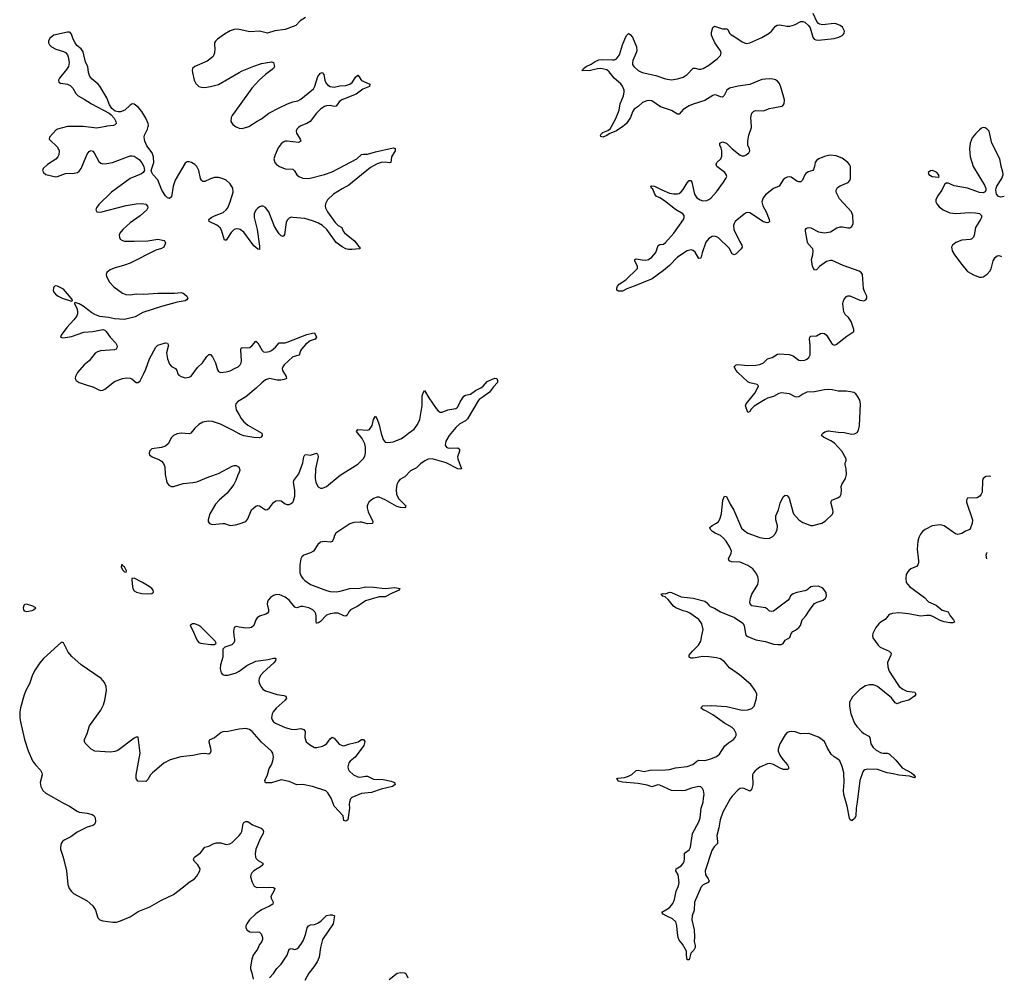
# Model space of a CAD drawing. Header units: inches. Extents: x 1843750 to 1959452, y 907112 to 1016326.
# Tile 123 of 137: x 1947763 to 1957804, y 971345 to 981088. Entities that reach past the tile are written whole.
import ezdxf

# ---------------------------------------------------------------- set-up
doc = ezdxf.new("R2010")
doc.units = ezdxf.units.IN
doc.header["$MEASUREMENT"] = 0
for name, color, linetype in [('B9947', 7, 'Continuous'), ('B9948', 7, 'Continuous'), ('B9957', 7, 'Continuous'), ('B9958', 7, 'Continuous')]:
    doc.layers.add(name, color=color, linetype=linetype)

msp = doc.modelspace()

# ---------------------------------------------------------------- linework, layer by layer
at = {"layer": 'B9947', "color": 6, "elevation": 500}
for points in [[(1948249, 980000), (1948150, 979973), (1948135, 979965), (1948067, 979890), (1948064, 979870), (1948149, 979789), (1948166, 979750), (1948163, 979710), (1948152, 979688), (1948133, 979667), (1948046, 979610), (1948001, 979570), (1947995, 979550), (1948006, 979530), (1948030, 979509), (1948130, 979486), (1948150, 979488), (1948230, 979519), (1948317, 979523), (1948351, 979529), (1948370, 979542), (1948391, 979569), (1948450, 979718), (1948470, 979745), (1948490, 979754), (1948510, 979747), (1948523, 979730), (1948570, 979643), (1948590, 979626), (1948610, 979619), (1948650, 979620), (1948710, 979632), (1948890, 979699), (1948910, 979701), (1948930, 979696), (1948981, 979661), (1949008, 979628), (1949028, 979590), (1949034, 979550), (1949023, 979530), (1949004, 979516), (1948890, 979467), (1948698, 979330), (1948570, 979203), (1948546, 979170), (1948539, 979150), (1948541, 979141), (1948548, 979129), (1948586, 979126), (1948848, 979192), (1948950, 979211), (1949010, 979214), (1949048, 979208), (1949066, 979186), (1949068, 979170), (1949058, 979150), (1948991, 979089), (1948890, 979016), (1948815, 978950), (1948784, 978910), (1948778, 978890), (1948780, 978870), (1948789, 978850), (1948810, 978837), (1948831, 978831), (1948930, 978828), (1949070, 978832), (1949170, 978850), (1949235, 978835), (1949243, 978830), (1949249, 978810), (1949233, 978770), (1949210, 978755), (1949150, 978738), (1948890, 978607), (1948830, 978584), (1948725, 978555), (1948684, 978536), (1948651, 978510), (1948645, 978490), (1948648, 978470), (1948680, 978410), (1948724, 978364), (1948810, 978301), (1948846, 978286), (1948890, 978284), (1948950, 978292), (1949030, 978288), (1949170, 978299), (1949341, 978299), (1949410, 978305), (1949430, 978299), (1949444, 978290), (1949466, 978270), (1949478, 978250), (1949467, 978230), (1949450, 978221), (1949370, 978208), (1949210, 978165), (1949017, 978103), (1948942, 978058), (1948830, 978032), (1948730, 978038), (1948669, 978051), (1948581, 978061), (1948530, 978082), (1948500, 978100), (1948410, 978168), (1948370, 978190), (1948330, 978204), (1948321, 978199), (1948321, 978190), (1948345, 978145), (1948353, 978113), (1948352, 978090), (1948344, 978070), (1948314, 978026), (1948242, 977950), (1948186, 977870), (1948178, 977850), (1948204, 977844), (1948249, 977850), (1948290, 977859), (1948418, 977902), (1948510, 977910), (1948610, 977928), (1948630, 977922), (1948644, 977910), (1948684, 977850), (1948743, 977790), (1948754, 977770), (1948756, 977750), (1948746, 977730), (1948730, 977722), (1948587, 977713), (1948557, 977703), (1948533, 977687), (1948470, 977610), (1948420, 977570), (1948352, 977490), (1948331, 977450), (1948330, 977430), (1948339, 977410), (1948369, 977389), (1948450, 977360), (1948510, 977346), (1948570, 977314), (1948590, 977308), (1948610, 977311), (1948630, 977322), (1948730, 977400), (1948812, 977428), (1948850, 977435), (1948890, 977432), (1948906, 977426), (1948950, 977389), (1948970, 977389), (1948990, 977406), (1949030, 977480), (1949050, 977525), (1949086, 977630), (1949150, 977750), (1949172, 977770), (1949250, 977792), (1949271, 977791), (1949280, 977770), (1949261, 977690), (1949269, 977629), (1949290, 977574), (1949310, 977553), (1949352, 977530), (1949367, 977510), (1949377, 977477), (1949385, 977465), (1949410, 977449), (1949450, 977438), (1949490, 977444), (1949510, 977455), (1949577, 977543), (1949628, 977590), (1949670, 977655), (1949690, 977673), (1949710, 977674), (1949730, 977649), (1949759, 977590), (1949779, 977519), (1949790, 977501), (1949812, 977492), (1949870, 977497), (1949910, 977509), (1949952, 977530), (1949990, 977550), (1950000, 977560)], [(1948641, 980000), (1948550, 979980), (1948410, 979998), (1948270, 980000)], [(1950000, 978951), (1949970, 978955), (1949950, 978947), (1949921, 978919), (1949870, 978839), (1949850, 978841), (1949821, 978941), (1949807, 978967), (1949774, 978994), (1949694, 979030), (1949693, 979050), (1949717, 979070), (1949750, 979087), (1949839, 979121), (1949870, 979148), (1949884, 979170), (1949910, 979230), (1949941, 979330), (1949938, 979370), (1949910, 979414), (1949870, 979450), (1949829, 979469), (1949790, 979479), (1949750, 979478), (1949710, 979465), (1949650, 979437), (1949630, 979438), (1949616, 979450), (1949605, 979470), (1949589, 979549), (1949570, 979590), (1949550, 979610), (1949516, 979630), (1949490, 979638), (1949470, 979637), (1949450, 979624), (1949348, 979452), (1949327, 979390), (1949310, 979281), (1949290, 979264), (1949270, 979272), (1949250, 979293), (1949213, 979350), (1949170, 979454), (1949122, 979510), (1949111, 979530), (1949105, 979550), (1949109, 979570), (1949130, 979630), (1949129, 979690), (1949113, 979730), (1949060, 979800), (1949038, 979850), (1949033, 979890), (1949035, 979910), (1949066, 979970), (1949073, 980000)], [(1949962, 980000), (1949970, 979994), (1950000, 979982)], [(1950000, 977202), (1949990, 977197), (1949968, 977170), (1949963, 977150), (1949970, 977110), (1950000, 977059)], [(1950000, 976866), (1949941, 976901), (1949810, 976965), (1949730, 976992), (1949684, 976996), (1949630, 976983), (1949590, 976962), (1949550, 976923), (1949507, 976873), (1949490, 976866), (1949410, 976873), (1949370, 976864), (1949333, 976847), (1949310, 976828), (1949276, 976764), (1949250, 976739), (1949210, 976726), (1949110, 976711), (1949088, 976690), (1949084, 976664), (1949088, 976650), (1949100, 976640), (1949113, 976630), (1949190, 976601), (1949210, 976586), (1949230, 976563), (1949244, 976530), (1949246, 976450), (1949264, 976370), (1949283, 976343), (1949310, 976328), (1949330, 976328), (1949430, 976360), (1949530, 976368), (1949570, 976377), (1949690, 976427), (1949790, 976460), (1949930, 976537), (1949950, 976543), (1949970, 976542), (1949993, 976530), (1950000, 976520)], [(1950000, 976475), (1949983, 976437), (1949968, 976390), (1949946, 976350), (1949880, 976260), (1949798, 976190), (1949760, 976150), (1949702, 976050), (1949684, 975990), (1949686, 975970), (1949700, 975950), (1949730, 975942), (1949830, 975952), (1949850, 975950), (1949910, 975931), (1949964, 975936), (1950000, 975948)], [(1950000, 974895), (1949970, 974900), (1949950, 974890), (1949942, 974850), (1949945, 974810), (1949954, 974770), (1949955, 974750), (1949947, 974733), (1949926, 974714), (1949855, 974690), (1949835, 974670), (1949834, 974590), (1949810, 974510), (1949807, 974470), (1949816, 974430), (1949830, 974413), (1949850, 974404), (1949890, 974404), (1949970, 974430), (1950000, 974447)], [(1950000, 973853), (1949950, 973846), (1949890, 973832), (1949833, 973827), (1949819, 973821), (1949750, 973767), (1949696, 973744), (1949693, 973727), (1949710, 973662), (1949713, 973630), (1949706, 973610), (1949690, 973598), (1949645, 973605), (1949610, 973603), (1949530, 973585), (1949407, 973573), (1949297, 973543), (1949233, 973507), (1949117, 973410), (1949098, 973390), (1949070, 973340), (1949050, 973322), (1948966, 973326), (1948952, 973350), (1948951, 973390), (1948990, 973610), (1948972, 973772), (1948952, 973772), (1948930, 973762), (1948763, 973637), (1948733, 973627), (1948690, 973619), (1948530, 973629), (1948492, 973652), (1948431, 973711), (1948422, 973730), (1948424, 973750), (1948451, 973810), (1948474, 973890), (1948591, 974049), (1948618, 974102), (1948631, 974149), (1948648, 974250), (1948646, 974290), (1948628, 974330), (1948592, 974370), (1948391, 974510), (1948294, 974594), (1948258, 974638), (1948210, 974734), (1948190, 974743), (1948006, 974574), (1947969, 974530), (1947921, 974459), (1947895, 974410), (1947863, 974317), (1947830, 974255), (1947810, 974204), (1947770, 974071), (1947763, 974030), (1947764, 973970), (1947770, 973930), (1947812, 973750), (1947850, 973633), (1947894, 973530), (1947924, 973490), (1947976, 973436), (1947990, 973410), (1947992, 973390), (1947971, 973310), (1947978, 973270), (1947999, 973230), (1948030, 973203), (1948210, 973101), (1948271, 973071), (1948350, 973019), (1948370, 973010), (1948450, 972999), (1948503, 972983), (1948523, 972970), (1948532, 972952), (1948535, 972910), (1948530, 972890), (1948520, 972880), (1948510, 972872), (1948450, 972857), (1948350, 972804), (1948283, 972757), (1948216, 972724), (1948198, 972710), (1948185, 972690), (1948178, 972650), (1948180, 972630), (1948207, 972550), (1948240, 972410), (1948253, 972270), (1948267, 972230), (1948290, 972198), (1948310, 972180), (1948450, 972103), (1948510, 972052), (1948537, 972010), (1948561, 971930), (1948579, 971910), (1948610, 971899), (1948712, 971888), (1948750, 971888), (1948790, 971899), (1948890, 971940), (1948970, 971994), (1949090, 972044), (1949210, 972111), (1949330, 972170), (1949433, 972247), (1949490, 972296), (1949546, 972330), (1949570, 972355), (1949600, 972410), (1949603, 972430), (1949578, 972470), (1949542, 972510), (1949534, 972530), (1949545, 972550), (1949607, 972593), (1949650, 972652), (1949690, 972661), (1949736, 972684), (1949770, 972695), (1949814, 972694), (1949870, 972679), (1949905, 972685), (1949930, 972698), (1950000, 972770)]]:
    msp.add_lwpolyline(points, dxfattribs=at)
for points in [[(1948130, 978375), (1948113, 978367), (1948106, 978350), (1948104, 978330), (1948110, 978310), (1948128, 978290), (1948156, 978270), (1948197, 978250), (1948290, 978217), (1948299, 978221), (1948300, 978230), (1948271, 978270), (1948210, 978340), (1948150, 978372)], [(1948810, 975531), (1948802, 975530), (1948799, 975510), (1948810, 975479), (1948830, 975458), (1948850, 975454), (1948851, 975470), (1948830, 975509), (1948817, 975517)], [(1948930, 975393), (1948908, 975392), (1948905, 975375), (1948912, 975310), (1948917, 975290), (1948930, 975265), (1948955, 975250), (1949010, 975238), (1949070, 975234), (1949110, 975238), (1949128, 975250), (1949124, 975270), (1949109, 975290), (1949084, 975310), (1949016, 975350)], [(1947833, 975130), (1947814, 975126), (1947804, 975116), (1947799, 975090), (1947803, 975070), (1947810, 975061), (1947833, 975053), (1947890, 975066), (1947904, 975070), (1947926, 975090), (1947898, 975110)], [(1949525, 974930), (1949505, 974915), (1949502, 974910), (1949526, 974866), (1949570, 974766), (1949590, 974738), (1949611, 974730), (1949710, 974717), (1949750, 974716), (1949765, 974730), (1949755, 974750), (1949610, 974897), (1949590, 974912), (1949550, 974930)]]:
    msp.add_lwpolyline(points, close=True, dxfattribs=at)
at = {"layer": 'B9948', "color": 6, "elevation": 500}
for points in [[(1949073, 980000), (1949075, 980010), (1949073, 980030), (1949050, 980085), (1949010, 980151), (1948970, 980197), (1948930, 980228), (1948910, 980229), (1948890, 980217), (1948835, 980165), (1948790, 980148), (1948767, 980147), (1948736, 980156), (1948703, 980183), (1948680, 980220), (1948650, 980290), (1948580, 980410), (1948562, 980430), (1948501, 980481), (1948478, 980510), (1948465, 980550), (1948456, 980610), (1948434, 980654), (1948410, 980759), (1948390, 980789), (1948346, 980826), (1948328, 980850), (1948307, 980890), (1948290, 980941), (1948277, 980957), (1948270, 980961), (1948250, 980959), (1948110, 980930), (1948070, 980900), (1948055, 980870), (1948056, 980850), (1948068, 980830), (1948087, 980810), (1948130, 980786), (1948210, 980764), (1948230, 980754), (1948249, 980730), (1948257, 980710), (1948266, 980650), (1948261, 980610), (1948241, 980579), (1948170, 980490), (1948160, 980470), (1948161, 980450), (1948180, 980440), (1948250, 980429), (1948277, 980417), (1948306, 980390), (1948335, 980335), (1948359, 980310), (1948419, 980279), (1948495, 980230), (1948675, 980135), (1948697, 980117), (1948725, 980085), (1948743, 980050), (1948745, 980030), (1948730, 980013), (1948720, 980010), (1948650, 980002), (1948641, 980000)], [(1950000, 980988), (1949989, 980991), (1949950, 980989), (1949910, 980975), (1949850, 980939), (1949781, 980890), (1949761, 980870), (1949751, 980850), (1949748, 980832), (1949752, 980790), (1949748, 980750), (1949743, 980730), (1949732, 980708), (1949674, 980666), (1949548, 980612), (1949526, 980590), (1949521, 980570), (1949524, 980550), (1949543, 980470), (1949558, 980438), (1949590, 980407), (1949618, 980398), (1949650, 980396), (1949710, 980406), (1949790, 980428), (1950000, 980548)], [(1950000, 980210), (1949928, 980110), (1949918, 980090), (1949917, 980050), (1949938, 980018), (1949962, 980000)], [(1948270, 980000), (1948250, 980000), (1948249, 980000)]]:
    msp.add_lwpolyline(points, dxfattribs=at)
at = {"layer": 'B9957', "color": 6, "elevation": 500}
for points in [[(1950621, 980000), (1950605, 979990), (1950588, 979970), (1950582, 979950), (1950585, 979930), (1950624, 979870), (1950630, 979850), (1950605, 979835), (1950490, 979849), (1950470, 979848), (1950450, 979840), (1950430, 979823), (1950400, 979780), (1950367, 979710), (1950355, 979670), (1950366, 979630), (1950383, 979610), (1950411, 979590), (1950470, 979567), (1950550, 979562), (1950567, 979547), (1950590, 979506), (1950610, 979489), (1950650, 979473), (1950710, 979469), (1950870, 979509), (1950950, 979537), (1951202, 979670), (1951250, 979712), (1951270, 979716), (1951310, 979715), (1951390, 979739), (1951570, 979781), (1951593, 979773), (1951591, 979750), (1951553, 979690), (1951548, 979632), (1951533, 979627), (1951490, 979636), (1951450, 979632), (1951410, 979619), (1951339, 979581), (1951119, 979401), (1951050, 979364), (1950962, 979310), (1950903, 979250), (1950881, 979210), (1950879, 979190), (1950883, 979170), (1950901, 979130), (1950981, 979021), (1951010, 978991), (1951047, 978970), (1951063, 978930), (1951076, 978916), (1951182, 978830), (1951218, 978778), (1951231, 978770), (1951230, 978750), (1951150, 978743), (1951115, 978745), (1951090, 978751), (1951050, 978771), (1950990, 978816), (1950894, 978950), (1950850, 978989), (1950810, 979013), (1950750, 979038), (1950670, 979061), (1950548, 979072), (1950530, 979073), (1950510, 979065), (1950490, 979043), (1950481, 979019), (1950464, 978896), (1950450, 978878), (1950430, 978885), (1950410, 978905), (1950360, 978980), (1950302, 979130), (1950270, 979172), (1950245, 979185), (1950230, 979186), (1950210, 979179), (1950190, 979166), (1950170, 979146), (1950153, 979110), (1950155, 979070), (1950183, 978950), (1950210, 978779), (1950210, 978745), (1950190, 978747), (1950150, 978781), (1950050, 978920), (1950010, 978950), (1950000, 978951)], [(1950000, 979982), (1950002, 979982), (1950030, 979978), (1950090, 979994), (1950099, 980000)], [(1953914, 980000), (1953850, 979954), (1953775, 979925), (1953750, 979908), (1953710, 979891), (1953690, 979897), (1953686, 979910), (1953690, 979916), (1953710, 979936), (1953762, 979958), (1953784, 979976), (1953798, 980000)], [(1957666, 976430), (1957650, 976435), (1957615, 976430), (1957590, 976410), (1957582, 976390), (1957577, 976270), (1957569, 976250), (1957555, 976230), (1957527, 976213), (1957430, 976210), (1957417, 976190), (1957418, 976170), (1957481, 975990), (1957476, 975950), (1957451, 975889), (1957410, 975872), (1957372, 975848), (1957330, 975840), (1957305, 975845), (1957190, 975927), (1957150, 975939), (1957070, 975927), (1956998, 975890), (1956971, 975869), (1956950, 975843), (1956932, 975810), (1956921, 975770), (1956916, 975690), (1956929, 975570), (1956929, 975550), (1956922, 975530), (1956908, 975512), (1956852, 975490), (1956830, 975473), (1956812, 975450), (1956803, 975430), (1956800, 975390), (1956804, 975350), (1956836, 975310), (1956990, 975196), (1957030, 975154), (1957110, 975118), (1957170, 975069), (1957230, 975051), (1957251, 975010), (1957285, 974970), (1957297, 974950), (1957295, 974945), (1957280, 974940), (1957250, 974939), (1957190, 974949), (1957150, 974963), (1957090, 974997), (1957050, 975012), (1957010, 975015), (1956950, 975007), (1956828, 975032), (1956730, 975039), (1956665, 975035), (1956630, 975024), (1956588, 974972), (1956550, 974950), (1956525, 974930), (1956493, 974890), (1956463, 974830), (1956459, 974810), (1956464, 974784), (1956517, 974710), (1956539, 974690), (1956629, 974650), (1956650, 974630), (1956648, 974610), (1956614, 974534), (1956616, 974490), (1956630, 974447), (1956710, 974319), (1956733, 974290), (1956770, 974262), (1956810, 974243), (1956891, 974231), (1956901, 974210), (1956889, 974190), (1956832, 974150), (1956750, 974131), (1956710, 974113), (1956690, 974124), (1956654, 974174), (1956510, 974290), (1956470, 974307), (1956430, 974308), (1956390, 974296), (1956330, 974258), (1956256, 974184), (1956226, 974130), (1956224, 974090), (1956238, 974010), (1956277, 973917), (1956301, 973881), (1956350, 973829), (1956371, 973811), (1956423, 973783), (1956432, 973770), (1956444, 973704), (1956466, 973666), (1956499, 973639), (1956550, 973614), (1956570, 973609), (1956610, 973610), (1956630, 973604), (1956698, 973538), (1956762, 973462), (1956857, 973410), (1956882, 973390), (1956896, 973370), (1956895, 973365), (1956890, 973357), (1956836, 973376), (1956730, 973384), (1956670, 973400), (1956610, 973408), (1956510, 973443), (1956410, 973447), (1956381, 973439), (1956369, 973431), (1956362, 973418), (1956330, 973330), (1956305, 973110), (1956292, 973050), (1956291, 972969), (1956277, 972943), (1956250, 972921), (1956231, 972931), (1956226, 972946), (1956203, 973070), (1956169, 973190), (1956163, 973230), (1956170, 973310), (1956168, 973410), (1956150, 973473), (1956126, 973530), (1956108, 973550), (1956070, 973573), (1956040, 973600), (1956002, 973661), (1955971, 973730), (1955910, 973773), (1955810, 973810), (1955730, 973808), (1955670, 973826), (1955630, 973832), (1955610, 973829), (1955590, 973819), (1955570, 973798), (1955516, 973704), (1955498, 973650), (1955499, 973630), (1955514, 973590), (1955544, 973544), (1955592, 973490), (1955603, 973470), (1955604, 973450), (1955590, 973442), (1955550, 973444), (1955510, 973460), (1955450, 973493), (1955410, 973504), (1955390, 973502), (1955310, 973468), (1955264, 973430), (1955246, 973410), (1955237, 973390), (1955239, 973290), (1955231, 973249), (1955225, 973235), (1955210, 973224), (1955150, 973249), (1955130, 973253), (1955110, 973250), (1955090, 973237), (1955030, 973173), (1955010, 973145), (1954933, 973007), (1954908, 972930), (1954894, 972850), (1954873, 972770), (1954880, 972710), (1954878, 972690), (1954844, 972656), (1954822, 972618), (1954753, 972410), (1954758, 972370), (1954785, 972330), (1954793, 972307), (1954785, 972290), (1954734, 972266), (1954714, 972246), (1954644, 972090), (1954641, 972010), (1954622, 971950), (1954617, 971910), (1954641, 971810), (1954644, 971736), (1954640, 971690), (1954650, 971650), (1954650, 971630), (1954637, 971603), (1954607, 971570), (1954590, 971502), (1954570, 971504), (1954562, 971550), (1954563, 971590), (1954524, 971664), (1954490, 971705), (1954478, 971730), (1954470, 971778), (1954466, 971850), (1954453, 971890), (1954422, 971922), (1954356, 971950), (1954324, 971970), (1954310, 971990), (1954375, 972025), (1954397, 972043), (1954423, 972077), (1954442, 972118), (1954458, 972202), (1954483, 972257), (1954490, 972290), (1954477, 972370), (1954453, 972410), (1954457, 972430), (1954510, 972462), (1954530, 972485), (1954540, 972510), (1954543, 972530), (1954543, 972590), (1954590, 972625), (1954604, 972650), (1954623, 972790), (1954689, 972910), (1954702, 972950), (1954711, 973049), (1954732, 973110), (1954738, 973150), (1954743, 973190), (1954737, 973230), (1954726, 973250), (1954710, 973265), (1954690, 973271), (1954614, 973254), (1954550, 973230), (1954510, 973226), (1954410, 973228), (1954290, 973285), (1954270, 973286), (1954210, 973268), (1954163, 973283), (1954070, 973302), (1953910, 973314), (1953870, 973326), (1953854, 973350), (1953864, 973356), (1953930, 973362), (1953970, 973374), (1954007, 973393), (1954050, 973432), (1954070, 973436), (1954130, 973423), (1954190, 973435), (1954350, 973439), (1954390, 973445), (1954450, 973462), (1954570, 973475), (1954626, 973494), (1954670, 973528), (1954690, 973538), (1954750, 973536), (1954810, 973551), (1954870, 973575), (1954899, 973601), (1954955, 973685), (1954990, 973715), (1955042, 973750), (1955061, 973770), (1955070, 973790), (1955071, 973810), (1955048, 973850), (1955029, 973870), (1954950, 973917), (1954830, 974001), (1954760, 974040), (1954734, 974050), (1954710, 974071), (1954730, 974091), (1954823, 974097), (1954970, 974086), (1955130, 974047), (1955190, 974050), (1955230, 974066), (1955252, 974088), (1955278, 974170), (1955279, 974210), (1955265, 974250), (1955220, 974310), (1955103, 974410), (1955001, 974481), (1954950, 974540), (1954910, 974571), (1954870, 974582), (1954792, 974592), (1954730, 974594), (1954630, 974579), (1954610, 974580), (1954589, 974589), (1954589, 974610), (1954623, 974650), (1954686, 974710), (1954710, 974750), (1954718, 974810), (1954734, 974870), (1954720, 974930), (1954690, 974974), (1954598, 975038), (1954571, 975051), (1954530, 975060), (1954453, 975093), (1954430, 975108), (1954376, 975176), (1954344, 975204), (1954323, 975210), (1954305, 975230), (1954324, 975236), (1954350, 975235), (1954390, 975250), (1954410, 975249), (1954510, 975204), (1954630, 975190), (1954750, 975160), (1954767, 975147), (1954790, 975118), (1954806, 975106), (1954850, 975087), (1954910, 975052), (1955054, 974994), (1955136, 974936), (1955150, 974910), (1955165, 974825), (1955173, 974810), (1955190, 974799), (1955270, 974766), (1955370, 974747), (1955450, 974720), (1955496, 974716), (1955530, 974716), (1955550, 974728), (1955570, 974761), (1955616, 974790), (1955629, 974830), (1955646, 974850), (1955676, 974864), (1955709, 974890), (1955725, 974910), (1955742, 974970), (1955781, 975010), (1955823, 975077), (1955870, 975134), (1955894, 975150), (1955958, 975170), (1955982, 975190), (1955991, 975210), (1955987, 975247), (1955953, 975293), (1955910, 975313), (1955850, 975310), (1955830, 975304), (1955790, 975273), (1955770, 975264), (1955690, 975248), (1955650, 975235), (1955625, 975215), (1955615, 975190), (1955600, 975170), (1955450, 975059), (1955430, 975055), (1955410, 975059), (1955390, 975079), (1955370, 975090), (1955230, 975113), (1955211, 975131), (1955208, 975150), (1955215, 975190), (1955229, 975231), (1955289, 975331), (1955299, 975370), (1955292, 975410), (1955269, 975450), (1955238, 975490), (1955190, 975523), (1955110, 975558), (1955022, 975562), (1954997, 975570), (1954991, 975590), (1955020, 975650), (1955021, 975670), (1955004, 975710), (1954969, 975770), (1954942, 975802), (1954910, 975829), (1954854, 975854), (1954828, 975870), (1954808, 975890), (1954801, 975910), (1954824, 975930), (1954870, 975955), (1954888, 975972), (1954904, 975996), (1954919, 976050), (1954933, 976190), (1954950, 976230), (1954970, 976225), (1955007, 976150), (1955047, 976087), (1955125, 975905), (1955150, 975881), (1955190, 975852), (1955310, 975807), (1955370, 975799), (1955410, 975801), (1955442, 975818), (1955472, 975849), (1955489, 975890), (1955491, 975929), (1955473, 975990), (1955474, 976030), (1955502, 976090), (1955520, 976160), (1955550, 976222), (1955570, 976240), (1955590, 976236), (1955610, 976210), (1955647, 976070), (1955656, 976050), (1955710, 975987), (1955750, 975961), (1955830, 975932), (1955850, 975931), (1955944, 975956), (1955982, 975978), (1956053, 976047), (1956058, 976070), (1956057, 976090), (1956035, 976170), (1956044, 976190), (1956106, 976214), (1956129, 976230), (1956140, 976250), (1956145, 976290), (1956141, 976330), (1956146, 976350), (1956185, 976410), (1956194, 976450), (1956193, 976510), (1956182, 976550), (1956182, 976570), (1956190, 976590), (1956191, 976610), (1956148, 976690), (1956074, 976770), (1956035, 976795), (1955960, 976830), (1955940, 976850), (1955951, 976870), (1955973, 976887), (1956010, 976897), (1956110, 976882), (1956170, 976878), (1956250, 976863), (1956275, 976865), (1956302, 976878), (1956317, 976903), (1956327, 976950), (1956337, 977170), (1956330, 977210), (1956307, 977250), (1956290, 977272), (1956270, 977286), (1956235, 977295), (1956190, 977302), (1956110, 977300), (1956050, 977315), (1956010, 977318), (1955970, 977315), (1955870, 977293), (1955790, 977289), (1955750, 977271), (1955710, 977243), (1955690, 977238), (1955670, 977241), (1955612, 977272), (1955530, 977283), (1955504, 977276), (1955450, 977245), (1955390, 977230), (1955364, 977216), (1955254, 977146), (1955224, 977116), (1955210, 977094), (1955190, 977084), (1955164, 977150), (1955171, 977170), (1955259, 977281), (1955287, 977330), (1955296, 977356), (1955284, 977370), (1955210, 977385), (1955190, 977397), (1955085, 977490), (1955069, 977510), (1955050, 977550), (1955069, 977570), (1955087, 977573), (1955190, 977562), (1955270, 977564), (1955310, 977571), (1955348, 977590), (1955389, 977631), (1955437, 977643), (1955490, 977678), (1955510, 977682), (1955610, 977675), (1955650, 977660), (1955710, 977617), (1955730, 977612), (1955770, 977617), (1955790, 977625), (1955810, 977642), (1955823, 977670), (1955825, 977770), (1955818, 977830), (1955821, 977850), (1955830, 977860), (1955890, 977863), (1955930, 977888), (1955947, 977893), (1955970, 977889), (1955990, 977873), (1956050, 977779), (1956070, 977771), (1956090, 977777), (1956198, 977862), (1956271, 977910), (1956270, 977930), (1956243, 978010), (1956215, 978050), (1956182, 978082), (1956167, 978110), (1956159, 978190), (1956160, 978210), (1956170, 978237), (1956194, 978266), (1956210, 978272), (1956229, 978271), (1956330, 978227), (1956370, 978221), (1956392, 978230), (1956401, 978250), (1956401, 978270), (1956377, 978317), (1956368, 978348), (1956358, 978490), (1956345, 978510), (1956324, 978524), (1956161, 978581), (1956050, 978631), (1956030, 978634), (1955990, 978622), (1955920, 978570), (1955890, 978539), (1955870, 978534), (1955848, 978570), (1955838, 978642), (1955852, 978690), (1955856, 978730), (1955850, 978753), (1955804, 978804), (1955798, 978818), (1955776, 978930), (1955777, 978950), (1955782, 978958), (1955793, 978967), (1955810, 978970), (1955830, 978965), (1955910, 978924), (1955970, 978914), (1956030, 978926), (1956096, 978964), (1956130, 978976), (1956155, 978975), (1956210, 978964), (1956230, 978967), (1956250, 978978), (1956264, 979010), (1956259, 979090), (1956245, 979130), (1956122, 979262), (1956088, 979330), (1956089, 979351), (1956104, 979376), (1956130, 979394), (1956212, 979428), (1956230, 979449), (1956235, 979470), (1956235, 979590), (1956226, 979610), (1956209, 979630), (1956150, 979676), (1956090, 979699), (1956030, 979705), (1956010, 979704), (1955970, 979694), (1955914, 979670), (1955888, 979652), (1955875, 979630), (1955870, 979590), (1955859, 979561), (1955850, 979550), (1955805, 979535), (1955780, 979520), (1955770, 979507), (1955747, 979453), (1955730, 979436), (1955710, 979435), (1955690, 979443), (1955630, 979481), (1955610, 979485), (1955590, 979482), (1955570, 979472), (1955550, 979454), (1955509, 979391), (1955450, 979366), (1955370, 979303), (1955344, 979270), (1955333, 979230), (1955343, 979190), (1955377, 979130), (1955405, 979050), (1955409, 979030), (1955401, 979019), (1955385, 979015), (1955350, 979026), (1955210, 979118), (1955190, 979122), (1955170, 979117), (1955150, 979105), (1955060, 979030), (1955048, 979010), (1955043, 978990), (1955047, 978950), (1955103, 978830), (1955126, 978790), (1955131, 978770), (1955121, 978750), (1955070, 978701), (1955050, 978689), (1955030, 978700), (1954999, 978759), (1954890, 978863), (1954870, 978875), (1954850, 978879), (1954824, 978876), (1954790, 978858), (1954759, 978821), (1954722, 978710), (1954710, 978658), (1954705, 978655), (1954690, 978652), (1954650, 978717), (1954630, 978735), (1954610, 978741), (1954570, 978731), (1954470, 978665), (1954390, 978580), (1954329, 978530), (1954213, 978447), (1954030, 978370), (1953955, 978345), (1953910, 978321), (1953870, 978321), (1953852, 978330), (1953852, 978350), (1953861, 978370), (1953877, 978390), (1953944, 978436), (1954065, 978550), (1954063, 978570), (1954035, 978630), (1954036, 978644), (1954049, 978651), (1954110, 978638), (1954150, 978636), (1954176, 978644), (1954210, 978667), (1954250, 978715), (1954275, 978785), (1954290, 978794), (1954330, 978798), (1954350, 978815), (1954434, 978910), (1954534, 979050), (1954541, 979070), (1954539, 979090), (1954527, 979110), (1954450, 979152), (1954340, 979240), (1954290, 979273), (1954254, 979290), (1954239, 979310), (1954219, 979359), (1954206, 979370), (1954200, 979390), (1954210, 979393), (1954236, 979390), (1954310, 979352), (1954390, 979319), (1954430, 979311), (1954470, 979312), (1954490, 979317), (1954510, 979331), (1954530, 979356), (1954570, 979426), (1954590, 979448), (1954607, 979447), (1954616, 979430), (1954645, 979310), (1954670, 979272), (1954701, 979250), (1954730, 979241), (1954770, 979245), (1954790, 979254), (1954810, 979269), (1954870, 979334), (1954940, 979430), (1954965, 979470), (1954973, 979490), (1954969, 979510), (1954955, 979530), (1954873, 979590), (1954865, 979610), (1954873, 979630), (1954913, 979670), (1954925, 979695), (1954924, 979750), (1954918, 979778), (1954903, 979810), (1954902, 979830), (1954930, 979842), (1954970, 979828), (1955029, 979770), (1955110, 979708), (1955130, 979701), (1955150, 979701), (1955173, 979710), (1955199, 979730), (1955210, 979750), (1955207, 979770), (1955189, 979809), (1955187, 979850), (1955198, 979910), (1955227, 979990), (1955226, 980000)], [(1957590, 979988), (1957570, 979980), (1957550, 979963), (1957510, 979923), (1957478, 979882), (1957455, 979830), (1957448, 979770), (1957457, 979690), (1957486, 979590), (1957602, 979402), (1957615, 979365), (1957616, 979350), (1957609, 979331), (1957590, 979322), (1957550, 979325), (1957430, 979369), (1957294, 979394), (1957250, 979415), (1957230, 979422), (1957210, 979422), (1957194, 979406), (1957167, 979350), (1957122, 979290), (1957106, 979250), (1957107, 979230), (1957115, 979210), (1957139, 979179), (1957180, 979150), (1957250, 979119), (1957310, 979111), (1957450, 979121), (1957510, 979120), (1957550, 979111), (1957570, 979090), (1957572, 979070), (1957563, 979050), (1957510, 978970), (1957498, 978890), (1957490, 978869), (1957470, 978850), (1957455, 978845), (1957370, 978839), (1957310, 978816), (1957277, 978790), (1957267, 978770), (1957268, 978752), (1957274, 978730), (1957296, 978690), (1957370, 978591), (1957430, 978521), (1957490, 978488), (1957550, 978464), (1957570, 978461), (1957590, 978466), (1957630, 978492), (1957657, 978523), (1957670, 978548), (1957690, 978630), (1957710, 978662), (1957730, 978679), (1957750, 978683), (1957770, 978676), (1957775, 978673)], [(1957804, 979285), (1957770, 979278), (1957745, 979285), (1957725, 979310), (1957719, 979350), (1957721, 979370), (1957729, 979391), (1957779, 979470), (1957791, 979510), (1957790, 979532), (1957773, 979593), (1957759, 979670), (1957678, 979830), (1957650, 979950), (1957630, 979973), (1957610, 979985), (1957590, 979988)], [(1950000, 977560), (1950010, 977570), (1950021, 977590), (1950026, 977610), (1950018, 977722), (1950022, 977738), (1950030, 977747), (1950090, 977743), (1950110, 977746), (1950135, 977765), (1950170, 977811), (1950190, 977794), (1950235, 977715), (1950250, 977703), (1950270, 977698), (1950310, 977706), (1950330, 977716), (1950370, 977748), (1950410, 977793), (1950470, 977794), (1950490, 977799), (1950690, 977877), (1950750, 977893), (1950770, 977894), (1950790, 977850), (1950775, 977830), (1950726, 977814), (1950680, 977780), (1950637, 977730), (1950627, 977710), (1950614, 977666), (1950550, 977649), (1950460, 977570), (1950446, 977550), (1950440, 977530), (1950444, 977510), (1950482, 977450), (1950484, 977430), (1950461, 977419), (1950427, 977413), (1950390, 977414), (1950310, 977430), (1950270, 977416), (1950233, 977387), (1950176, 977330), (1950070, 977242), (1950000, 977202)], [(1950000, 975948), (1950070, 975971), (1950090, 975998), (1950126, 976090), (1950170, 976129), (1950190, 976134), (1950210, 976131), (1950270, 976089), (1950290, 976094), (1950310, 976111), (1950350, 976167), (1950376, 976184), (1950410, 976187), (1950430, 976181), (1950470, 976153), (1950490, 976144), (1950510, 976145), (1950530, 976154), (1950548, 976170), (1950556, 976184), (1950568, 976230), (1950569, 976290), (1950554, 976370), (1950557, 976390), (1950610, 976456), (1950651, 976570), (1950660, 976630), (1950670, 976650), (1950684, 976656), (1950730, 976649), (1950790, 976668), (1950799, 976659), (1950804, 976650), (1950805, 976630), (1950778, 976510), (1950777, 976410), (1950784, 976370), (1950806, 976326), (1950830, 976311), (1950850, 976312), (1950890, 976330), (1951030, 976443), (1951210, 976555), (1951270, 976614), (1951282, 976638), (1951289, 976671), (1951289, 976730), (1951282, 976762), (1951257, 976817), (1951196, 976890), (1951210, 976910), (1951310, 976903), (1951330, 976911), (1951358, 976950), (1951370, 977010), (1951390, 977044), (1951410, 977016), (1951430, 976957), (1951449, 976869), (1951469, 976809), (1951490, 976782), (1951517, 976777), (1951570, 976784), (1951650, 976816), (1951676, 976830), (1951727, 976873), (1951786, 976914), (1951821, 976959), (1951842, 977010), (1951866, 977154), (1951868, 977252), (1951876, 977284), (1951890, 977308), (1951934, 977234), (1952010, 977124), (1952030, 977101), (1952050, 977088), (1952070, 977087), (1952129, 977111), (1952210, 977123), (1952222, 977130), (1952230, 977139), (1952254, 977190), (1952292, 977248), (1952310, 977259), (1952359, 977270), (1952410, 977306), (1952466, 977334), (1952489, 977351), (1952530, 977398), (1952610, 977434), (1952630, 977431), (1952637, 977410), (1952636, 977390), (1952594, 977346), (1952555, 977290), (1952490, 977241), (1952450, 977217), (1952437, 977203), (1952330, 977017), (1952310, 976998), (1952253, 976967), (1952212, 976930), (1952143, 976850), (1952108, 976790), (1952101, 976750), (1952115, 976730), (1952130, 976722), (1952150, 976719), (1952230, 976722), (1952249, 976710), (1952249, 976690), (1952227, 976630), (1952230, 976610), (1952270, 976510), (1952256, 976504), (1952230, 976510), (1952111, 976571), (1951970, 976609), (1951930, 976606), (1951896, 976590), (1951850, 976558), (1951810, 976518), (1951750, 976487), (1951692, 976428), (1951641, 976399), (1951624, 976376), (1951610, 976350), (1951601, 976299), (1951607, 976247), (1951630, 976203), (1951700, 976130), (1951699, 976121), (1951691, 976110), (1951647, 976113), (1951610, 976123), (1951490, 976192), (1951430, 976220), (1951410, 976221), (1951370, 976205), (1951346, 976190), (1951325, 976170), (1951312, 976150), (1951306, 976130), (1951306, 976110), (1951317, 976070), (1951365, 975970), (1951361, 975950), (1951310, 975947), (1951250, 975964), (1951230, 975965), (1951170, 975962), (1951130, 975948), (1950987, 975853), (1950973, 975830), (1950963, 975790), (1950950, 975769), (1950930, 975761), (1950870, 975769), (1950830, 975760), (1950804, 975736), (1950760, 975670), (1950730, 975653), (1950661, 975630), (1950639, 975610), (1950629, 975590), (1950619, 975530), (1950621, 975450), (1950633, 975413), (1950649, 975390), (1950670, 975370), (1950730, 975330), (1950890, 975268), (1950930, 975258), (1950990, 975254), (1951030, 975260), (1951130, 975289), (1951230, 975291), (1951290, 975305), (1951370, 975302), (1951490, 975287), (1951590, 975299), (1951638, 975290), (1951634, 975270), (1951560, 975240), (1951490, 975205), (1951430, 975203), (1951290, 975162), (1951210, 975109), (1951138, 975070), (1951121, 975050), (1951103, 975017), (1951090, 975006), (1951070, 975009), (1951010, 975036), (1950970, 975037), (1950930, 975030), (1950890, 975016), (1950830, 974952), (1950810, 974937), (1950795, 974935), (1950790, 974935), (1950786, 974950), (1950786, 975006), (1950782, 975030), (1950772, 975052), (1950751, 975070), (1950710, 975091), (1950650, 975106), (1950630, 975106), (1950590, 975092), (1950570, 975097), (1950510, 975168), (1950470, 975200), (1950410, 975226), (1950370, 975225), (1950350, 975218), (1950322, 975198), (1950297, 975170), (1950289, 975151), (1950287, 975130), (1950300, 975070), (1950299, 975050), (1950290, 975037), (1950273, 975027), (1950210, 975006), (1950185, 974990), (1950172, 974970), (1950150, 974912), (1950128, 974892), (1950110, 974886), (1950070, 974884), (1950000, 974895)], [(1950000, 977059), (1950022, 977022), (1950049, 976989), (1950090, 976953), (1950232, 976872), (1950234, 976850), (1950225, 976830), (1950210, 976825), (1950152, 976828), (1950050, 976845), (1950010, 976860), (1950000, 976866)], [(1950000, 976520), (1950006, 976510), (1950007, 976490), (1950000, 976475)], [(1957625, 975591), (1957620, 975630), (1957627, 975653), (1957628, 975656)], [(1950000, 974447), (1950010, 974453), (1950078, 974502), (1950170, 974549), (1950296, 974564), (1950350, 974580), (1950370, 974579), (1950374, 974574), (1950370, 974550), (1950354, 974530), (1950247, 974433), (1950219, 974401), (1950204, 974370), (1950201, 974350), (1950206, 974326), (1950223, 974290), (1950244, 974264), (1950270, 974244), (1950390, 974207), (1950457, 974197), (1950476, 974190), (1950480, 974180), (1950483, 974170), (1950470, 974150), (1950379, 974070), (1950348, 974032), (1950336, 974010), (1950331, 973970), (1950338, 973950), (1950350, 973930), (1950370, 973915), (1950470, 973873), (1950530, 973856), (1950570, 973852), (1950630, 973861), (1950661, 973850), (1950675, 973830), (1950671, 973770), (1950686, 973726), (1950718, 973698), (1950770, 973667), (1950794, 973666), (1950850, 973680), (1950870, 973690), (1950895, 973710), (1950930, 973756), (1950950, 973772), (1950970, 973763), (1951021, 973701), (1951050, 973687), (1951070, 973686), (1951130, 973705), (1951190, 973717), (1951214, 973726), (1951250, 973749), (1951270, 973750), (1951282, 973730), (1951271, 973689), (1951183, 973570), (1951133, 973527), (1951120, 973510), (1951109, 973470), (1951111, 973450), (1951122, 973430), (1951167, 973390), (1951210, 973368), (1951230, 973364), (1951290, 973375), (1951310, 973374), (1951370, 973345), (1951470, 973341), (1951550, 973325), (1951584, 973310), (1951593, 973290), (1951564, 973270), (1951450, 973244), (1951350, 973210), (1951250, 973200), (1951150, 973158), (1951137, 973143), (1951126, 973110), (1951123, 973090), (1951127, 973050), (1951110, 972930), (1951090, 972917), (1951070, 972924), (1951062, 972970), (1950969, 973070), (1950939, 973150), (1950905, 973205), (1950885, 973225), (1950750, 973271), (1950650, 973292), (1950590, 973287), (1950510, 973320), (1950430, 973338), (1950330, 973306), (1950269, 973309), (1950264, 973330), (1950291, 973389), (1950308, 973452), (1950330, 973490), (1950345, 973530), (1950350, 973570), (1950345, 973610), (1950332, 973630), (1950230, 973723), (1950133, 973830), (1950106, 973850), (1950070, 973863), (1950000, 973853)], [(1950000, 972770), (1950019, 972790), (1950029, 972811), (1950043, 972890), (1950050, 972903), (1950070, 972914), (1950090, 972912), (1950138, 972878), (1950226, 972846), (1950244, 972830), (1950249, 972810), (1950245, 972790), (1950217, 972743), (1950170, 972630), (1950164, 972584), (1950167, 972550), (1950175, 972535), (1950195, 972515), (1950244, 972490), (1950244, 972470), (1950220, 972450), (1950152, 972410), (1950131, 972389), (1950121, 972370), (1950117, 972350), (1950133, 972293), (1950155, 972255), (1950181, 972241), (1950310, 972245), (1950350, 972239), (1950364, 972230), (1950358, 972210), (1950325, 972150), (1950328, 972130), (1950348, 972090), (1950344, 972070), (1950312, 972050), (1950230, 972012), (1950170, 971972), (1950107, 971910), (1950078, 971870), (1950069, 971850), (1950068, 971828), (1950084, 971804), (1950110, 971790), (1950130, 971786), (1950190, 971789), (1950210, 971784), (1950227, 971767), (1950238, 971730), (1950240, 971710), (1950233, 971690), (1950210, 971660), (1950189, 971611), (1950143, 971550), (1950130, 971510), (1950116, 971430), (1950117, 971410), (1950131, 971370), (1950145, 971305)], [(1950310, 971319), (1950350, 971364), (1950386, 971414), (1950430, 971457), (1950489, 971550), (1950510, 971613), (1950530, 971617), (1950570, 971608), (1950590, 971614), (1950610, 971633), (1950638, 971670), (1950656, 971704), (1950681, 971770), (1950695, 971830), (1950707, 971850), (1950730, 971860), (1950770, 971864), (1950803, 971877), (1950838, 971902), (1950890, 971955), (1950930, 971963), (1950950, 971962), (1950974, 971950), (1950960, 971870), (1950850, 971710), (1950829, 971630), (1950816, 971530), (1950797, 971483), (1950764, 971430), (1950710, 971367), (1950670, 971291)], [(1951530, 971304), (1951614, 971366), (1951650, 971374), (1951692, 971372), (1951702, 971362), (1951721, 971321)]]:
    msp.add_lwpolyline(points, dxfattribs=at)
msp.add_lwpolyline([(1957070, 979550), (1957053, 979547), (1957028, 979530), (1957033, 979510), (1957067, 979490), (1957130, 979482), (1957139, 979490), (1957133, 979510), (1957116, 979530), (1957090, 979544)], close=True, dxfattribs=at)
at = {"layer": 'B9958', "color": 6, "elevation": 500}
for points in [[(1950678, 981110), (1950623, 981077), (1950578, 981030), (1950470, 980986), (1950366, 980974), (1950290, 980951), (1950210, 980969), (1950110, 980963), (1950000, 980988)], [(1953798, 980000), (1953841, 980079), (1953875, 980165), (1953887, 980230), (1953921, 980310), (1953929, 980350), (1953926, 980370), (1953909, 980410), (1953894, 980434), (1953827, 980490), (1953776, 980556), (1953750, 980576), (1953690, 980589), (1953655, 980585), (1953570, 980567), (1953495, 980570), (1953505, 980575), (1953513, 980590), (1953539, 980610), (1953590, 980633), (1953630, 980661), (1953670, 980679), (1953710, 980683), (1953810, 980678), (1953830, 980680), (1953850, 980688), (1953880, 980730), (1953910, 980830), (1953934, 980890), (1953950, 980927), (1953970, 980948), (1953990, 980938), (1954014, 980910), (1954054, 980810), (1954056, 980770), (1954051, 980749), (1954016, 980670), (1954011, 980650), (1954013, 980630), (1954025, 980610), (1954071, 980570), (1954110, 980548), (1954250, 980517), (1954350, 980483), (1954410, 980476), (1954470, 980483), (1954530, 980503), (1954570, 980529), (1954630, 980594), (1954650, 980595), (1954690, 980582), (1954710, 980582), (1954733, 980590), (1954790, 980625), (1954875, 980690), (1954910, 980723), (1954918, 980750), (1954910, 980770), (1954852, 980850), (1954818, 980930), (1954818, 980962), (1954831, 981009), (1954850, 981022), (1954930, 980993), (1954975, 980995), (1954986, 980986), (1955000, 980950), (1955015, 980935), (1955066, 980906), (1955130, 980861), (1955170, 980844), (1955210, 980851), (1955330, 980906), (1955406, 980950), (1955430, 980971), (1955470, 981023), (1955487, 981033), (1955510, 981035), (1955590, 981022), (1955618, 981022), (1955666, 981034), (1955730, 981068), (1955750, 981069), (1955770, 981062), (1955808, 981030), (1955823, 981003), (1955853, 980910), (1955864, 980890), (1955881, 980881), (1955910, 980879), (1956070, 980897), (1956115, 980910), (1956152, 980928), (1956162, 980938), (1956170, 980950), (1956173, 980970), (1956170, 980979), (1956153, 981010), (1956130, 981030), (1956090, 981046), (1956070, 981049), (1955950, 981035), (1955921, 981041), (1955909, 981049), (1955891, 981070), (1955855, 981150)], [(1950000, 980548), (1950033, 980567), (1950150, 980615), (1950230, 980641), (1950330, 980658), (1950352, 980652), (1950362, 980610), (1950352, 980590), (1950270, 980530), (1950205, 980470), (1950129, 980390), (1950000, 980210)], [(1950099, 980000), (1950186, 980054), (1950230, 980076), (1950305, 980135), (1950409, 980190), (1950495, 980230), (1950550, 980250), (1950598, 980262), (1950630, 980278), (1950758, 980382), (1950773, 980410), (1950803, 980510), (1950830, 980542), (1950849, 980549), (1950865, 980530), (1950875, 980470), (1950885, 980445), (1950902, 980422), (1950930, 980405), (1950970, 980401), (1951027, 980413), (1951090, 980417), (1951130, 980430), (1951154, 980446), (1951190, 980505), (1951210, 980522), (1951226, 980506), (1951250, 980467), (1951332, 980430), (1951330, 980407), (1951261, 980379), (1951194, 980330), (1951048, 980272), (1951022, 980250), (1950990, 980207), (1950970, 980202), (1950930, 980213), (1950890, 980209), (1950870, 980201), (1950830, 980174), (1950790, 980133), (1950725, 980050), (1950690, 980028), (1950630, 980006), (1950621, 980000)], [(1955226, 980000), (1955218, 980090), (1955230, 980134), (1955250, 980154), (1955270, 980161), (1955350, 980160), (1955410, 980183), (1955534, 980206), (1955547, 980213), (1955559, 980230), (1955564, 980270), (1955529, 980390), (1955510, 980437), (1955490, 980461), (1955470, 980474), (1955442, 980482), (1955405, 980485), (1955330, 980477), (1955210, 980426), (1955090, 980411), (1955003, 980390), (1954974, 980370), (1954946, 980314), (1954930, 980299), (1954910, 980301), (1954870, 980318), (1954850, 980320), (1954830, 980315), (1954750, 980264), (1954632, 980228), (1954589, 980210), (1954530, 980171), (1954490, 980125), (1954470, 980124), (1954410, 980162), (1954298, 980198), (1954210, 980259), (1954190, 980264), (1954159, 980261), (1954116, 980244), (1954070, 980201), (1954030, 980176), (1954012, 980148), (1953992, 980090), (1953980, 980070), (1953950, 980030), (1953930, 980011), (1953914, 980000)]]:
    msp.add_lwpolyline(points, dxfattribs=at)

doc.saveas('drawing.dxf')
